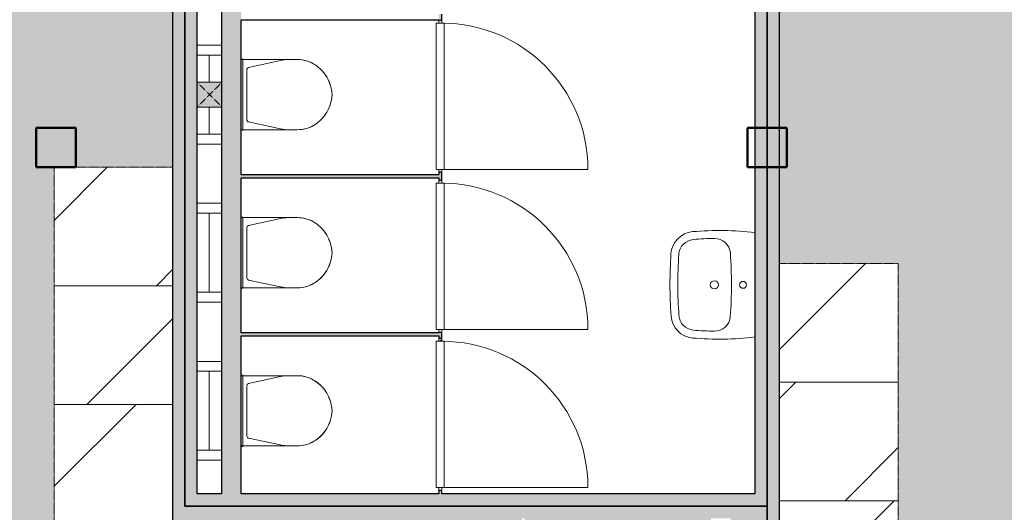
# Model space of a CAD drawing. Header units: millimetres. Extents: x 1000 to 188789, y -4122 to 39732.
# Tile 28 of 86: x 44316 to 49300, y 13904 to 16397. Entities that reach past the tile are written whole.
import ezdxf

# ---------------------------------------------------------------- set-up
doc = ezdxf.new("R2010")
doc.units = ezdxf.units.MM
doc.linetypes.add('THO_hhidden', pattern=[2.5, 1.5, -1])
doc.layers.add('A-AREA-BNDY', color=1, linetype='Continuous', lineweight=50, true_color=0xff0000)
for name, color, linetype, lineweight in [('A-AREA-PATT', 7, 'Continuous', 13), ('A-DOOR', 7, 'Continuous', 13), ('A-GENM', 7, 'Continuous', 13), ('A-WALL-PATT', 7, 'Continuous', 18), ('I-WALL', 7, 'Continuous', 18), ('P-SANR-FIXT', 7, 'Continuous', 13), ('S-COLS-SYMB', 7, 'Continuous', 50)]:
    doc.layers.add(name, color=color, linetype=linetype, lineweight=lineweight)

# ---------------------------------------------------------------- blocks, each defined once
blk = doc.blocks.new('NLRS_01_GM_WPB_dummy placeholder_gen_tho - kast 600x600x2100-V49-00 begane grond _peil_ BC')
at = {"layer": 'A-GENM', "true_color": 0x808080}
h = blk.add_hatch(dxfattribs=at)
h.set_pattern_fill('FP_52', color=8, style=0, pattern_type=2)
h.set_pattern_definition([(225, (48462.14, 14862.5), (424.264, -424.264), [])])
h.paths.add_polyline_path([(-300, 300), (-300, -300), (300, -300), (300, 300), (241.2, 300)])
at = {"layer": 'A-GENM', "linetype": 'THO_hhidden'}
for p, q in [((300, 300), (-300, 300)), ((-300, 300), (-300, -300)), ((300, -300), (300, 300)), ((-300, -300), (300, -300))]:
    blk.add_line(p, q, dxfattribs=at)
blk = doc.blocks.new('NLRS_01_GM_WPB_dummy placeholder_gen_tho - kast 600x600x2100-V50-00 begane grond _peil_ BC')
at = {"layer": 'A-GENM', "true_color": 0x808080}
h = blk.add_hatch(dxfattribs=at)
h.set_pattern_fill('FP_53', color=8, style=0, pattern_type=2)
h.set_pattern_definition([(225, (48462.14, 14262.5), (424.264, -424.264), [])])
h.paths.add_polyline_path([(-300, 300), (-300, -300), (300, -300), (300, 300), (241.2, 300)])
at = {"layer": 'A-GENM', "linetype": 'THO_hhidden'}
for p, q in [((300, 300), (-300, 300)), ((-300, 300), (-300, -300)), ((300, -300), (300, 300)), ((-300, -300), (300, -300))]:
    blk.add_line(p, q, dxfattribs=at)
blk = doc.blocks.new('NLRS_01_GM_WPB_dummy placeholder_gen_tho - kast 600x600x2100-V51-00 begane grond _peil_ BC')
at = {"layer": 'A-GENM', "true_color": 0x808080}
h = blk.add_hatch(dxfattribs=at)
h.set_pattern_fill('FP_54', color=8, style=0, pattern_type=2)
h.set_pattern_definition([(225, (48462.14, 13662.5), (424.264, -424.264), [])])
h.paths.add_polyline_path([(-300, 300), (-300, -300), (300, -300), (300, 300), (241.2, 300)])
at = {"layer": 'A-GENM', "linetype": 'THO_hhidden'}
for p, q in [((300, 300), (-300, 300)), ((-300, 300), (-300, -300)), ((300, -300), (300, 300)), ((-300, -300), (300, -300))]:
    blk.add_line(p, q, dxfattribs=at)
blk = doc.blocks.new('NLRS_01_GM_WPB_dummy placeholder_gen_tho - kast 600x600x2100-V55-00 begane grond _peil_ BC')
at = {"layer": 'A-GENM', "true_color": 0x808080}
h = blk.add_hatch(dxfattribs=at)
h.set_pattern_fill('FP_58', color=8, style=0, pattern_type=2)
h.set_pattern_definition([(45, (-44789.64, -15350), (-424.264, 424.264), [])])
h.paths.add_polyline_path([(-300, -300), (300, -300), (300, 300), (-300, 300)])
at = {"layer": 'A-GENM', "linetype": 'THO_hhidden'}
for p, q in [((300, 300), (-300, 300)), ((-300, 300), (-300, -300)), ((300, -300), (300, 300)), ((-300, -300), (300, -300))]:
    blk.add_line(p, q, dxfattribs=at)
blk = doc.blocks.new('NLRS_01_GM_WPB_dummy placeholder_gen_tho - kast 600x600x2100-V56-00 begane grond _peil_ BC')
at = {"layer": 'A-GENM', "true_color": 0x808080}
h = blk.add_hatch(dxfattribs=at)
h.set_pattern_fill('FP_59', color=8, style=0, pattern_type=2)
h.set_pattern_definition([(45, (-44789.64, -14750), (-424.264, 424.264), [])])
h.paths.add_polyline_path([(-300, -300), (300, -300), (300, 300), (-300, 300)])
at = {"layer": 'A-GENM', "linetype": 'THO_hhidden'}
for p, q in [((300, 300), (-300, 300)), ((-300, 300), (-300, -300)), ((300, -300), (300, 300)), ((-300, -300), (300, -300))]:
    blk.add_line(p, q, dxfattribs=at)
blk = doc.blocks.new('NLRS_01_GM_WPB_dummy placeholder_gen_tho - kast 600x600x2100-V57-00 begane grond _peil_ BC')
at = {"layer": 'A-GENM', "true_color": 0x808080}
h = blk.add_hatch(dxfattribs=at)
h.set_pattern_fill('FP_60', color=8, style=0, pattern_type=2)
h.set_pattern_definition([(45, (-44789.64, -14150), (-424.264, 424.264), [])])
h.paths.add_polyline_path([(-300, -300), (300, -300), (300, 300), (-300, 300), (-300, -38.1)])
at = {"layer": 'A-GENM', "linetype": 'THO_hhidden'}
for p, q in [((300, 300), (-300, 300)), ((-300, 300), (-300, -300)), ((300, -300), (300, 300)), ((-300, -300), (300, -300))]:
    blk.add_line(p, q, dxfattribs=at)
blk = doc.blocks.new('NLRS_74_PF_UN_wandtoilet combinatie compleet hoog _950x2400_ 0l8atrse_gen_bcb - wandtoilet combinatie compleet hoog _950x2400_-1942810-00 begane grond _peil_ BC')
at = {"layer": 'P-SANR-FIXT'}
for p, q in [((-177.5, 507), (-177.5, 463)), ((177.5, 463), (177.5, 507)), ((-177.5, 463), (-177.5, 222.5)), ((177.5, 222.5), (177.5, 463)), ((-173, 420.9), (-138.2, 259.4)), ((138.2, 259.4), (173, 420.9)), ((-128.4, 251.5), (128.4, 251.5)), ((-180, 229.8), (-180, 222.5)), ((-170, 229.8), (-180, 229.8)), ((-170, 229.8), (-180, 229.8)), ((-170, 229.8), (170, 229.8)), ((-84.4, 231), (-114, 231)), ((-84.4, 231), (0.2, 231)), ((2.1, 231), (84.4, 231)), ((114, 231), (84.4, 231)), ((180, 229.8), (170, 229.8)), ((180, 229.8), (170, 229.8)), ((180, 222.5), (180, 229.8)), ((-250, 0), (-250, 122.5)), ((-200, 122.5), (-200, 0)), ((200, 0), (200, 122.5)), ((250, 122.5), (250, 0)), ((-200, 60), (-150, 60)), ((150, 60), (-150, 60)), ((150, 60), (200, 60))]:
    blk.add_line(p, q, dxfattribs=at)
for centre, radius, start, end in [((10, 489.3), 193.4, 92.9785, 148.975), ((11.8, 484.9), 198, 122.1956, 134.5987), ((11.8, 484.9), 198, 108.7159, 115.3077), ((11.8, 484.9), 198, 97.3894, 102.4217), ((0, 576.2), 105.9, 91.9796, 97.3894), ((-10.1, 489.3), 193.4, 31.025, 87.0215), ((0, 576.2), 105.9, 82.6106, 88.0204), ((-11.8, 484.9), 198, 77.5783, 82.6106), ((-11.8, 484.9), 198, 64.6923, 71.2841), ((-11.8, 484.9), 198, 45.4013, 57.8044), ((-12.5, 507.1), 165, 141.2937, 147.1403), ((-0.8, 497.7), 180, 134.5987, 141.2937), ((0.8, 497.7), 180, 38.7063, 45.4013), ((12.5, 507.1), 165, 32.8597, 38.7063), ((-12.5, 507), 165, 150.2114, 179.9961), ((-12.5, 507.1), 165, 151.9876, 161.4852), ((12.4, 507), 165, 0.0039, 29.7886), ((12.5, 507.1), 165, 18.5148, 28.0124), ((-12.5, 507.1), 165, 166.0067, 180), ((12.5, 507.1), 165, 0, 13.9933), ((22.5, 463), 200, 180, 192.1692), ((-22.5, 463), 200, 347.8308, 0), ((-128.4, 261.5), 10, 192.1692, 270), ((-128.4, 261.5), 10, 231.0846, 257.0282), ((128.4, 261.5), 10, 270, 347.8308), ((128.4, 261.5), 10, 308.9154, 334.859)]:
    blk.add_arc(centre, radius, start, end, dxfattribs=at)
blk = doc.blocks.new('NLRS_74_PF_UN_av_dur_bcb - D-Code 550x430 _recht_ kuip afgerond_-1942811-00 begane grond _peil_ BC')
at = {"layer": 'P-SANR-FIXT'}
for centre, radius, start, end in [((-149.6, 304.8), 120, 93.9791, 174.9291), ((1.5, -1867), 2297, 86.0996, 93.9791), ((149.6, 305), 120, 5.0795, 86.0996), ((-149.6, 304.8), 80, 93.9791, 174.9291), ((1.5, -1867), 2257, 86.0996, 93.9791), ((149.6, 305), 80, 5.0795, 86.0996), ((1228.1, 182.5), 1503.1, 174.9291, 186.9738), ((1228.1, 182.5), 1463.1, 174.9291, 179.1036), ((-1228.1, 182.5), 1463.1, 0.8877, 5.0795), ((-1228.1, 182.5), 1503.1, 353.0263, 5.0795), ((-154.8, 204.1), 80, 179.1036, 265.8825), ((0, 205), 21, 0, 180), ((0, 205), 21, 180, 360), ((154.8, 203.9), 80, 274.0393, 0.8877), ((1.5, 2375.5), 2257, 265.8825, 274.0393), ((0, 60), 17.5, 0, 180), ((0, 60), 17.5, 180, 360)]:
    blk.add_arc(centre, radius, start, end, dxfattribs=at)
blk = doc.blocks.new('NLRS_74_PF_UN_wandtoilet combinatie compleet hoog _950x2400_ 0l8atrse_gen_bcb - wandtoilet combinatie compleet hoog _950x2400_-V62-00 begane grond _peil_ BC')
at = {"layer": 'P-SANR-FIXT'}
for p, q in [((-177.5, 507), (-177.5, 463)), ((177.5, 463), (177.5, 507)), ((-177.5, 463), (-177.5, 222.5)), ((177.5, 222.5), (177.5, 463)), ((-173, 420.9), (-138.2, 259.4)), ((138.2, 259.4), (173, 420.9)), ((-128.4, 251.5), (128.4, 251.5)), ((-180, 229.8), (-180, 222.5)), ((-170, 229.8), (-180, 229.8)), ((-170, 229.8), (-180, 229.8)), ((-170, 229.8), (170, 229.8)), ((-84.4, 231), (-114, 231)), ((-84.4, 231), (0.2, 231)), ((2.1, 231), (84.4, 231)), ((114, 231), (84.4, 231)), ((180, 229.8), (170, 229.8)), ((180, 229.8), (170, 229.8)), ((180, 222.5), (180, 229.8)), ((-250, 0), (-250, 122.5)), ((-200, 122.5), (-200, 0)), ((200, 0), (200, 122.5)), ((250, 122.5), (250, 0)), ((-200, 60), (-150, 60)), ((-62.5, 60), (-150, 60)), ((150, 60), (62.5, 60)), ((150, 60), (200, 60))]:
    blk.add_line(p, q, dxfattribs=at)
for centre, radius, start, end in [((10, 489.3), 193.4, 92.9785, 148.975), ((11.8, 484.9), 198, 122.1956, 134.5987), ((11.8, 484.9), 198, 108.7159, 115.3077), ((11.8, 484.9), 198, 97.3894, 102.4217), ((0, 576.2), 105.9, 91.9796, 97.3894), ((-10.1, 489.3), 193.4, 31.025, 87.0215), ((0, 576.2), 105.9, 82.6106, 88.0204), ((-11.8, 484.9), 198, 77.5783, 82.6106), ((-11.8, 484.9), 198, 64.6923, 71.2841), ((-11.8, 484.9), 198, 45.4013, 57.8044), ((-12.5, 507.1), 165, 141.2937, 147.1403), ((-0.8, 497.7), 180, 134.5987, 141.2937), ((0.8, 497.7), 180, 38.7063, 45.4013), ((12.5, 507.1), 165, 32.8597, 38.7063), ((-12.5, 507), 165, 150.2114, 179.9961), ((-12.5, 507.1), 165, 151.9876, 161.4852), ((12.4, 507), 165, 0.0039, 29.7886), ((12.5, 507.1), 165, 18.5148, 28.0124), ((-12.5, 507.1), 165, 166.0067, 180), ((12.5, 507.1), 165, 0, 13.9933), ((22.5, 463), 200, 180, 192.1692), ((-22.5, 463), 200, 347.8308, 0), ((-128.4, 261.5), 10, 192.1692, 270), ((-128.4, 261.5), 10, 231.0846, 257.0282), ((128.4, 261.5), 10, 270, 347.8308), ((128.4, 261.5), 10, 308.9154, 334.859)]:
    blk.add_arc(centre, radius, start, end, dxfattribs=at)
blk = doc.blocks.new('NLRS_32_DO_WB_ontwerp binnendeurkozijn hout 9p2jp60z_gen_bcb - ontwerp binnendeurkozijn hout-V104-00 begane grond _peil_ BC')
at = {"layer": 'A-DOOR'}
for p, q in [((-385, 7.5), (-370, 7.5)), ((-370, -20), (-370, 20)), ((-370, 20), (370, 20)), ((-370, 7.5), (-370, -7.5)), ((370, 20), (370, -20)), ((370, -7.5), (370, 7.5)), ((370, 7.5), (385, 7.5)), ((-370, -7.5), (-385, -7.5)), ((-370, -747.5), (-370, -7.5)), ((370, -20), (-370, -20)), ((385, -7.5), (370, -7.5))]:
    blk.add_line(p, q, dxfattribs=at)
blk.add_arc((-370, -7.5), 740, 270, 0, dxfattribs=at)
blk = doc.blocks.new('NLRS_32_DO_WB_ontwerp binnendeurkozijn hout 9p2jp60z_gen_bcb - ontwerp binnendeurkozijn hout-V105-00 begane grond _peil_ BC')
at = {"layer": 'A-DOOR'}
h = blk.add_hatch(dxfattribs=at)
h.set_pattern_fill('FP_81', color=256, style=0, pattern_type=2)
h.set_pattern_definition([(315, (-16009.37, 46444.64), (90.50967, 90.50967), [])])
h.paths.add_polyline_path([(370, -7.5), (385, -7.5), (385, 7.5), (370, 7.5)])
for p, q in [((-385, 7.5), (-370, 7.5)), ((-370, -20), (-370, 20)), ((-370, 20), (370, 20)), ((-370, 7.5), (-370, -7.5)), ((370, 20), (370, -20)), ((370, -7.5), (370, 7.5)), ((370, 7.5), (385, 7.5)), ((-370, -7.5), (-385, -7.5)), ((-370, -747.5), (-370, -7.5)), ((370, -20), (-370, -20)), ((385, -7.5), (370, -7.5))]:
    blk.add_line(p, q, dxfattribs=at)
blk.add_arc((-370, -7.5), 740, 270, 0, dxfattribs=at)
blk = doc.blocks.new('NLRS_32_DO_WB_ontwerp binnendeurkozijn hout 9p2jp60z_gen_bcb - ontwerp binnendeurkozijn hout-V107-00 begane grond _peil_ BC')
at = {"layer": 'A-DOOR'}
h = blk.add_hatch(dxfattribs=at)
h.set_pattern_fill('FP_82', color=256, style=0, pattern_type=2)
h.set_pattern_definition([(315, (-14399.37, 46444.64), (90.50967, 90.50967), [])])
h.paths.add_polyline_path([(370, -7.5), (385, -7.5), (385, 7.5), (370, 7.5)])
for p, q in [((-385, 7.5), (-370, 7.5)), ((-370, -20), (-370, 20)), ((-370, 20), (370, 20)), ((-370, 7.5), (-370, -7.5)), ((370, 20), (370, -20)), ((370, -7.5), (370, 7.5)), ((370, 7.5), (385, 7.5)), ((-370, -7.5), (-385, -7.5)), ((-370, -747.5), (-370, -7.5)), ((370, -20), (-370, -20)), ((385, -7.5), (370, -7.5))]:
    blk.add_line(p, q, dxfattribs=at)
blk.add_arc((-370, -7.5), 740, 270, 0, dxfattribs=at)
blk = doc.blocks.new('NLRS_33_GM_WPB_vloeropening schacht rechthoek_gen_tho - 125x125-2338696-00 begane grond _peil_ BC')
at = {"layer": 'A-GENM', "linetype": 'THO_hhidden', "true_color": 0xc8fac8}
blk.add_hatch(color=254, dxfattribs=at).paths.add_polyline_path([(125, -125), (125, 0), (0, 0), (0, -125)])
at = {"layer": 'A-GENM'}
for p, q in [((125, 0), (0, 0)), ((0, 0), (0, -125)), ((125, -125), (125, 0)), ((0, -125), (125, -125))]:
    blk.add_line(p, q, dxfattribs=at)
at = {"layer": 'A-GENM', "linetype": 'THO_hhidden'}
for p, q in [((0, 0), (0, -125)), ((125, 0), (0, 0)), ((0, 0), (125, -125)), ((0, -125), (125, 0)), ((125, -125), (125, 0)), ((0, -125), (125, -125))]:
    blk.add_line(p, q, dxfattribs=at)
blk = doc.blocks.new('NLRS_28_SCO_UN_koker_gen_bcb - K200_200_12_5-2417527-00 begane grond _peil_ BC')
at = {"layer": 'S-COLS-SYMB'}
for p, q in [((-100, 100), (100, 100)), ((-100, 100), (-100, -100)), ((100, 100), (100, -100)), ((-100, -100), (100, -100))]:
    blk.add_line(p, q, dxfattribs=at)

msp = doc.modelspace()

# ---------------------------------------------------------------- hatches: boundary and pattern name
at = {"layer": 'A-AREA-PATT', "true_color": 0xfae6e9}
h = msp.add_hatch(color=7, dxfattribs=at)
h.paths.add_polyline_path([(46712.1, 10000), (46712.1, 10600), (48037.1, 10600), (48037.1, 12200), (46857.1, 12200), (46857.1, 12217.5), (46872.1, 12217.5), (46872.1, 12215), (47814.6, 12215), (47814.6, 13000), (46872.1, 13000), (46872.1, 12987.5), (46857.1, 12987.5), (46857.1, 13027.5), (46872.1, 13027.5), (46872.1, 13015), (47814.6, 13015), (47814.6, 13872.5), (46872.1, 13872.5), (46872.1, 13797.5), (46857.1, 13797.5), (46857.1, 13872.5), (45214.6, 13872.5), (45214.6, 11034), (45089.6, 11034), (45089.6, 12050), (44489.6, 12050), (44489.6, 15650), (45089.6, 15650), (45089.6, 18037.5), (38087.1, 18037.5), (38087.1, 14093.7), (38237.1, 14093.7), (38237.1, 15018.7), (38287.1, 15018.7), (38287.1, 13018.7), (38237.1, 13018.7), (38237.1, 13943.7), (38087.1, 13943.7), (38087.1, 11375), (37362.1, 11375), (37362.1, 10000), (46225, 10000)])
h.paths.add_polyline_path([(37237.1, 10000), (37237.1, 11600), (37362.1, 11600), (37362.1, 11500), (37962.1, 11500), (37962.1, 18037.5), (37362.1, 18037.5), (37362.1, 18000), (37237.1, 18000), (37237.1, 18037.5), (37199.6, 18037.5), (37199.6, 18162.5), (39699.6, 18162.5), (39699.6, 18512.5), (42099.6, 18512.5), (42099.6, 18162.5), (44437.1, 18162.5), (44437.1, 18601.7), (44499.6, 18601.7), (44499.6, 19635.8), (44437.1, 19635.8), (44437.1, 20200), (44312.1, 20200), (44312.1, 20325), (44437.1, 20325), (44437.1, 21050), (41687.1, 21050), (41687.1, 24200), (41416.6, 24200), (41416.6, 24325), (42037.1, 24325), (42037.1, 24983), (42162.1, 24983), (42162.1, 24325), (44312.1, 24325), (44312.1, 24450), (44437.1, 24450), (44437.1, 26675), (42162.1, 26673), (42162.1, 26017), (42037.1, 26017), (42037.1, 28162.5), (42237.2, 28162.5), (42237.2, 28062.5), (43271.2, 28062.5), (43271.2, 28162.5), (51637.1, 28162.5), (51637.1, 28564.2), (51699.6, 28564.2), (51699.6, 29598.2), (51637.1, 29598.2), (51637.1, 30037.5), (30162.1, 30037.5), (30162.1, 29646.5), (30099.6, 29646.5), (30099.6, 28612.5), (30162.1, 28612.5), (30162.1, 28162.5), (37362.1, 28162.5), (37362.8, 27962.5), (37487.1, 27962.5), (37487.1, 27837.5), (37362.1, 27837.5), (37362.1, 26800), (39762.1, 26800), (39762.1, 26017), (39637.1, 26017), (39637.1, 26675), (39162.1, 26675), (39162.1, 26075), (37362.1, 26075), (37362.1, 24825), (39162.1, 24825), (39162.1, 24325), (39637.1, 24325), (39637.1, 24983), (39762.1, 24983), (39762.1, 24325), (40382.6, 24325), (40382.6, 24200), (40112.1, 24200), (40112.1, 21050), (37362.1, 21050), (37362.1, 20325), (37487.1, 20325), (37487.1, 20200), (37362.1, 20200), (37362.1, 20037.5), (30162.1, 20037.5), (30162.1, 19637.5), (30099.6, 19637.5), (30099.6, 18603.5), (30162.1, 18603.5), (30162.1, 18162.5), (30199.6, 18162.5), (30199.6, 18037.5), (30109.6, 18037.5), (30109.6, 15037.5), (29509.6, 15037.5), (29509.6, 14754), (29384.6, 14754), (29384.6, 15370), (26562.1, 15370), (26562.1, 13720), (29512.2, 13720), (29512.2, 13595), (26562.1, 13595), (26562.1, 10000), (30549.6, 10000.1), (30549.6, 13595), (30546.2, 13595), (30546.2, 13720), (30674.6, 13720), (30674.6, 10000), (33637.1, 10000.1), (33637.1, 13595), (31708.6, 13595), (31708.6, 13720), (31712.1, 13720), (31712.1, 15168.1), (31837.1, 15168.1), (31837.2, 16262.5), (31837.1, 16262.5), (31837.1, 16202.1), (31712.1, 16202.1), (31712.1, 16612.5), (31837.1, 16612.5), (31837.1, 17812.5), (31712.1, 17812.5), (31712.1, 18037.5), (31599.6, 18037.5), (31599.6, 18162.5), (33762.1, 18162.5), (33762.1, 18200), (35235.6, 18200), (35235.6, 18000), (33762.1, 18000), (33762.1, 15389.6), (34045.1, 15389.6), (34045.1, 15264.6), (33762.1, 15264.6), (33762.1, 10000), (35580.1, 10000)])
h.paths.add_polyline_path([(45136.1, 10162), (45126.1, 10162), (45126.1, 10872), (45136.1, 10872), (45136.1, 10762.3)])
h.paths.add_polyline_path([(48037.1, 12300), (48037.1, 12937.5), (47914.6, 12937.5), (47914.6, 12300)])
h.paths.add_polyline_path([(44728.1, 12765), (44922.6, 12766.7), (44927.8, 12767.4), (44944.6, 12774.4), (44959.6, 12786.2), (44970.3, 12800), (44977.3, 12816.9), (44979.6, 12835), (44977.9, 13090.6), (44967.2, 13114.1), (44958, 13125), (44953.3, 13129.7), (44931.3, 13141.1), (44920.8, 13143.7), (44894.4, 13145), (44654.1, 13143.2), (44630.5, 13132.6), (44619.6, 13123.4), (44614.9, 13118.6), (44606.6, 13105.4), (44601.4, 13090.6), (44599.6, 13075), (44599.6, 12835), (44602, 12816.9), (44609, 12800), (44620.8, 12785), (44638.5, 12772.8), (44651.5, 12767.4), (44669.6, 12765), (44708.6, 12765)])
h.paths.add_polyline_path([(48037.1, 13062.5), (48037.1, 13872.5), (47914.6, 13872.5), (47914.6, 13062.5), (47977.1, 13062.5)])
h.paths.add_polyline_path([(37296.6, 13564), (37237.1, 13564), (37237.1, 16036), (37362.1, 16036), (37362.1, 13564), (37356.6, 13564)])
h.paths.add_polyline_path([(35377.3, 13571.7), (35252.3, 13571.7), (35252.3, 15264.6), (35079.1, 15264.6), (35079.1, 15389.6), (35377.3, 15389.6), (35377.3, 13720)])
h.paths.add_polyline_path([(26608.7, 14409.2), (26608.7, 14409.2), (26764.7, 14417.8)])
h.paths.add_polyline_path([(37037.6, 18074), (36327.6, 18074), (36327.6, 18084), (37037.6, 18084)])
h.paths.add_polyline_path([(35580.1, 18074), (35397.6, 18074), (35397.6, 18084), (36107.6, 18084), (36107.6, 18074), (36096.5, 18074)])
h.paths.add_polyline_path([(34713.9, 18321.5), (34643.2, 18392.2), (34663.9, 18408.1), (34688, 18418.1), (34713.9, 18421.5), (34739.8, 18418.1), (34763.9, 18408.1), (34784.6, 18392.2), (34739.8, 18347.4)])
h.paths.add_polyline_path([(34713.9, 18221.5), (34688, 18224.9), (34663.9, 18234.9), (34643.2, 18250.8), (34713.9, 18321.5), (34784.6, 18250.8), (34763.9, 18234.9), (34739.8, 18224.9)])
h.paths.add_polyline_path([(34262.1, 18271.5), (34175.5, 18321.5), (34262.1, 18371.5), (34262.1, 18321.5)])
h.paths.add_polyline_path([(44014.6, 28284), (43943.9, 28354.7), (43964.6, 28370.6), (43988.8, 28380.6), (44014.6, 28384), (44040.5, 28380.6), (44064.6, 28370.6), (44085.3, 28354.7), (44040.5, 28309.9)])
h.paths.add_polyline_path([(44014.6, 28184), (43988.8, 28187.4), (43964.6, 28197.4), (43943.9, 28213.3), (44014.6, 28284), (44085.3, 28213.3), (44064.6, 28197.4), (44040.5, 28187.4)])
h.paths.add_polyline_path([(43562.8, 28234), (43476.2, 28284), (43562.8, 28334)])
h.paths.add_polyline_path([(33676.6, 30162.5), (34299.6, 30162.5), (34299.6, 30962.5), (34424.6, 30962.5), (34424.6, 30762.5), (37214.6, 30762.5), (37214.6, 30162.5), (37237.1, 30162.5), (37237.1, 30962.5), (37362.1, 30962.5), (37362.1, 30162.5), (44437.1, 30162.5), (44437.1, 30962.5), (44562.1, 30962.5), (44562.1, 30762.5), (47562.1, 30762.5), (47562.1, 30162.5), (48037.1, 30162.5), (48037.1, 30962.5), (48162.1, 30962.5), (48162.1, 30162.5), (51699.6, 30162.5), (51699.6, 33162.5), (52299.6, 33162.5), (52299.6, 33547.4), (52424.6, 33547.4), (52424.6, 32727.5), (52537.1, 32727.5), (52537.1, 32732.5), (52637.1, 32732.5), (52637.1, 32727.5), (53637.1, 32727.5), (53637.1, 32732.5), (53652.1, 32732.5), (53652.1, 32727.5), (55237.1, 32727.5), (55237.1, 35401.2), (52424.6, 35401.2), (52424.6, 34581.4), (52299.6, 34581.4), (52299.6, 36346.1), (52424.6, 36346.1), (52424.6, 35526.2), (55237.1, 35526.2), (55237.1, 38200), (52424.6, 38200), (52424.6, 37380.1), (52299.6, 37380.1), (52299.6, 38200), (44562.1, 38200), (44562.1, 33287.5), (48162.1, 33287.5), (48162.1, 31996.5), (48037.1, 31996.5), (48035.9, 32940), (44562.1, 32940), (44562.1, 31996.5), (44437.1, 31996.5), (44437.1, 34600), (43837.1, 34600), (43837.1, 38200), (37362.1, 38200), (37362.1, 35029.5), (37237.1, 35029.5), (37237.1, 35987.5), (34424.6, 35987.5), (34424.6, 33287.5), (37237.1, 33287.5), (37237.1, 33995.5), (37362.1, 33995.5), (37362.1, 31996.5), (37237.1, 31996.5), (37237.1, 32940), (34424.6, 32940), (34424.6, 31996.5), (34299.6, 31996.5), (34299.6, 32912.5), (33699.6, 32912.5), (33699.6, 35912.5), (34299.6, 35912.5), (34299.6, 36112.5), (37237.1, 36112.5), (37237.1, 38200), (29499.6, 38200), (29499.6, 37380.1), (29374.6, 37380.1), (29374.6, 38200), (26562.1, 38200), (26562.1, 35526.2), (29374.6, 35526.2), (29374.6, 36346.1), (29499.6, 36346.1), (29499.6, 34581.4), (29374.6, 34581.4), (29374.6, 35401.2), (26562.1, 35401.2), (26562.1, 32727.5), (29374.6, 32727.5), (29374.6, 33547.4), (29499.6, 33547.4), (29499.6, 30162.5), (32918.8, 30162.5)])
h.paths.add_polyline_path([(37325.6, 31124.5), (37315.6, 31124.5), (37315.6, 31834.5), (37325.6, 31834.5), (37325.6, 31164.8)])
h.paths.add_polyline_path([(34346.1, 31124.5), (34336.1, 31124.5), (34336.1, 31834.5), (34346.1, 31834.5), (34346.1, 31692.9)])
h.paths.add_polyline_path([(51880.1, 32067.5), (52135.2, 32069.3), (52150, 32074.4), (52169.6, 32089.1), (52177.2, 32098.4), (52182.7, 32107.1), (52187.9, 32121.9), (52189.6, 32137.5), (52189.6, 32377.5), (52187.3, 32395.6), (52180.3, 32412.5), (52162.9, 32431.8), (52154.6, 32438.1), (52132.6, 32445.8), (52119.6, 32447.5), (51879.6, 32447.5), (51861.5, 32445.1), (51844.6, 32438.1), (51829.6, 32426.3), (51817.4, 32408.7), (51812, 32395.6), (51809.6, 32371.7), (51811.4, 32121.9), (51816.6, 32107.1), (51831.3, 32087.5), (51840.5, 32079.9), (51849.3, 32074.4), (51864.1, 32069.3), (51879.6, 32067.5)])
h.paths.add_polyline_path([(46220.1, 33040), (48037.1, 33040), (48037.1, 33162.5), (45648.7, 33162.5), (45648.7, 33040), (46217.3, 33040)])
h.paths.add_polyline_path([(45320.1, 33040), (45523.7, 33040), (45523.7, 33162.5), (44562.1, 33162.5), (44562.1, 33040), (45317.3, 33040)])
h.paths.add_polyline_path([(34440.1, 33040), (36343.7, 33040), (36343.7, 33162.5), (34424.6, 33162.5), (34424.6, 33040)])
h.paths.add_polyline_path([(36468.7, 33040), (37237.1, 33040), (37237.1, 33162.5), (36468.7, 33162.5)])
h.paths.add_polyline_path([(33879.6, 34817.5), (34135.2, 34819.3), (34150, 34824.4), (34169.6, 34839.1), (34177.2, 34848.4), (34182.7, 34857.1), (34187.9, 34871.9), (34189.6, 34887.5), (34189.6, 35127.5), (34187.3, 35145.6), (34180.3, 35162.5), (34162.9, 35181.8), (34154.6, 35188.1), (34132.6, 35195.8), (34119.6, 35197.5), (33879.6, 35197.5), (33861.5, 35195.1), (33844.6, 35188.1), (33829.6, 35176.3), (33817.4, 35158.7), (33812, 35145.6), (33809.6, 35127.5), (33811.4, 34871.9), (33816.6, 34857.1), (33831.3, 34837.5), (33840.5, 34829.9), (33849.3, 34824.4), (33864.1, 34819.3)])
h.paths.add_polyline_path([(44257.1, 37105), (44278.8, 37108.9), (44287.5, 37111.9), (44307.1, 37126.6), (44314.7, 37135.9), (44320.2, 37144.6), (44325.4, 37159.4), (44327.1, 37175), (44327.1, 37415), (44324.8, 37433.1), (44317.8, 37450), (44300.4, 37469.3), (44292.1, 37475.6), (44270.1, 37483.3), (44257.1, 37485), (44017.1, 37485), (43999, 37482.6), (43982.1, 37475.6), (43967.1, 37463.8), (43954.9, 37446.2), (43949.5, 37433.1), (43947.1, 37415), (43948.9, 37159.4), (43954.1, 37144.6), (43968.8, 37125), (43978, 37117.4), (43986.8, 37111.9), (44001.6, 37106.8), (44017.1, 37105), (44229.1, 37105)])
at = {"layer": 'A-AREA-PATT', "true_color": 0xf3fae6}
h = msp.add_hatch(color=7, dxfattribs=at)
h.paths.add_polyline_path([(57691.9, 10000), (58121.4, 10006.7), (58550.9, 10026.5), (59019.6, 10063.6), (59383.1, 10102.1), (59846.8, 10166.6), (60217.3, 10228.4), (60631.2, 10310.3), (61066, 10410.5), (61450.7, 10510.9), (61855.6, 10629.5), (62256.9, 10760.2), (62654, 10902.8), (63046.7, 11057.2), (63434.6, 11223.4), (63688.7, 11341.4), (60509.2, 18037.5), (55362.1, 18037.5), (55362.1, 14093.7), (55512.1, 14093.7), (55512.1, 15018.7), (55562.1, 15018.7), (55562.1, 13018.7), (55512.1, 13018.7), (55512.1, 13943.7), (55362.1, 13943.7), (55362.1, 10000), (57691.8, 10000)])
h.paths.add_polyline_path([(55237.1, 10000), (55237.1, 13943.7), (55087.9, 13943.7), (55087.9, 13018.7), (55037.9, 13018.7), (55037.9, 15018.7), (55087.9, 15018.7), (55087.9, 14093.7), (55237.1, 14093.7), (55237.1, 18037.5), (48162.1, 18037.5), (48162.1, 15162.5), (48762.1, 15162.5), (48762.1, 11562.5), (48162.1, 11562.5), (48162.1, 10000), (51547.5, 10000)])
h.paths.add_polyline_path([(63802.3, 11393.6), (64194.7, 11590.1), (64566.1, 11790.3), (64922.1, 11995.9), (65281, 12217.7), (65633.1, 12450.1), (65924.9, 12653.6), (66255.6, 12898.8), (66579, 13153.5), (66896.6, 13419.1), (67209.1, 13696.5), (67514.9, 13984.8), (67841.6, 14313.5), (68125.1, 14616.3), (68372.7, 14895.2), (68640.8, 15215.8), (68899.3, 15544.1), (69147.9, 15880), (69386.5, 16223.1), (69644, 16621), (69832.6, 16929.7), (70039.7, 17292.6), (70236, 17661.5), (70430.7, 18056.6), (70551.6, 18320.3), (67567.4, 19646.4), (67506.5, 19509.4), (68351.8, 19133.7), (68331.5, 19088), (66503.8, 19900.2), (66524.1, 19945.9), (67369.4, 19570.3), (67430.3, 19707.4), (63714.8, 21358.5), (60623.5, 18088.2), (61553.6, 16129.3), (62095.6, 16386.6), (63639.8, 13134.6), (63097.8, 12877.3), (63800.9, 11396.4)])
h.paths.add_polyline_path([(48582.1, 12277.5), (48600.3, 12279.9), (48617.1, 12286.9), (48632.1, 12298.7), (48644.3, 12316.3), (48649.8, 12329.4), (48652.1, 12353.8), (48650.4, 12603.1), (48645.2, 12617.9), (48630.5, 12637.5), (48618.5, 12646.8), (48612.5, 12650.6), (48597.7, 12655.7), (48582.1, 12657.5), (48326.6, 12655.7), (48305.8, 12646.8), (48292.1, 12635.9), (48284.5, 12626.6), (48279.1, 12617.9), (48273.9, 12603.1), (48272.1, 12587.5), (48272.1, 12347.5), (48274.5, 12329.4), (48281.5, 12312.5), (48298.8, 12293.2), (48307.1, 12286.9), (48329.2, 12279.2), (48342.1, 12277.5), (48553.6, 12277.5)])
h.paths.add_polyline_path([(62442.8, 12566.3), (60898.7, 15818.3), (61440.7, 16075.7), (62984.8, 12823.7), (62601.5, 12641.6)])
h.paths.add_polyline_path([(62263.1, 13282.9), (62281.4, 13283.8), (62298.8, 13289.4), (62525.1, 13398.5), (62534.7, 13406.5), (62543.2, 13415.8), (62551.5, 13432.1), (62555.3, 13450.7), (62554.4, 13468.2), (62548.8, 13485.6), (62437.6, 13715.7), (62421.8, 13729.8), (62412.4, 13735.6), (62397.1, 13740.7), (62383, 13742.4), (62358.7, 13737.7), (62352.6, 13735.6), (62122.4, 13624.4), (62108.3, 13608.7), (62102.6, 13599.2), (62097.5, 13583.9), (62095.8, 13569.8), (62099.6, 13548), (62109, 13525.9), (62212.7, 13311.5), (62217.3, 13305.5), (62229, 13295), (62252, 13285.2), (62262.6, 13283)])
h.paths.add_polyline_path([(62918, 13593.8), (62936.3, 13594.8), (62953.7, 13600.4), (63170.5, 13703.3), (63190.4, 13718.3), (63198.1, 13726.8), (63206.4, 13743.1), (63210.2, 13761.7), (63209.3, 13779.2), (63203.7, 13796.6), (63092.5, 14026.7), (63081.4, 14037.8), (63067.3, 14046.6), (63052, 14051.7), (63037.9, 14053.4), (63016.1, 14049.5), (63007.5, 14046.6), (62777.4, 13935.4), (62766.2, 13924.4), (62757.5, 13910.2), (62752.4, 13894.9), (62750.7, 13880.8), (62754.5, 13859), (62757.5, 13850.4), (62866.2, 13624.7), (62874.6, 13614.4), (62883.9, 13606), (62900.2, 13597.7), (62913.7, 13594.8)])
h.paths.add_polyline_path([(47017.9, 18100), (48001.9, 18100), (48001.9, 18162.5), (60521.7, 18162.5), (63637.2, 21458.5), (63637.2, 24447.8), (63762.2, 24449.6), (63762.2, 24474.2), (64162.2, 24474.2), (64162.2, 21734.2), (66720, 20597.2), (66720.6, 20597.2), (69919, 19175.9), (69756.6, 18810.4), (69756.6, 18810.4), (69919, 19175.9), (70758.9, 18802.7), (70922.1, 19226.1), (71061, 19621.2), (71188.3, 20020.7), (71303.7, 20424.4), (71407.3, 20832.2), (71498.9, 21244.1), (71578.5, 21660.5), (71645.9, 22082.4), (71693.4, 22437.1), (71736.9, 22858.2), (71767.4, 23271.7), (71785.7, 23685.7), (71791.5, 24125), (71785.4, 24523.8), (71767.1, 24935.3), (71736.1, 25352), (71684.2, 25832.6), (71637.3, 26181.8), (71569.5, 26594.2), (71489.5, 27004.3), (71397.4, 27411.9), (71293.2, 27816.6), (71177.1, 28218), (71049.1, 28615.8), (70909.5, 29009.6), (70758.9, 29397.3), (69919, 29024.1), (69756.6, 29389.6), (69756.6, 29389.6), (69919, 29024.1), (66720.1, 27603.8), (66720.1, 27602.5), (63978.6, 26384.2), (63816.2, 26749.8), (63762.2, 26725.8), (63762.2, 26411.8), (63637.2, 26411.8), (63637.2, 26741.8), (60521.7, 30037.5), (55199.6, 30037.5), (55199.6, 30100), (54165.6, 30100), (54165.6, 30037.5), (51762.1, 30037.5), (51762.1, 29598.2), (51699.6, 29598.2), (51699.6, 28564.2), (51762.1, 28564.2), (51762.1, 28162.5), (55362.1, 28162.5), (55362.1, 28000), (55237.1, 28000), (55237.1, 28037.5), (44562.1, 28037.5), (44562.1, 24200), (42162.1, 24200), (42162.1, 21525), (44562.1, 21525), (44562.1, 20162.5), (55237.1, 20162.5), (55237.1, 20200), (55362.1, 20200), (55362.1, 20037.5), (51399.6, 20037.5), (51399.6, 19637.5), (48399.6, 19637.5), (48399.6, 20037.5), (44562.1, 20037.5), (44562.1, 19635.8), (44499.6, 19635.8), (44499.6, 18601.7), (44562.1, 18601.7), (44562.1, 18162.5), (46967.9, 18162.5), (46967.9, 18100), (47015.4, 18100)])
h.paths.add_polyline_path([(63816.2, 21450.2), (63826.8, 21474.2), (63762.2, 21474.2), (63816.2, 21450.3)])
h.paths.add_polyline_path([(67190.4, 21637.5), (66647.1, 21637.5), (66647.8, 22970.5), (66772.8, 22970.5), (66772.8, 22162.5), (68772.4, 22162.5), (68772.4, 22037.5), (70357.1, 22037.5), (70357.1, 21637.5), (67261.3, 21637.5)])
h.paths.add_polyline_path([(55331.6, 21700), (55254.6, 21700), (55254.6, 22620), (55344.6, 22620), (55344.6, 21700)])
h.paths.add_polyline_path([(55331.6, 23000), (55254.6, 23000), (55254.6, 23920), (55344.6, 23920), (55344.6, 23000)])
h.paths.add_polyline_path([(68344.7, 24000), (66772.8, 24000), (66772.8, 24004.5), (66647.8, 24004.5), (66647.1, 24525), (70357.1, 24525), (70357.1, 24125), (68772.4, 24125), (68772.4, 24015.2), (68768.4, 24015.2), (68768.4, 24045), (68662.8, 24045), (68670.8, 24000), (68662.8, 24000)])
h.paths.add_polyline_path([(55331.6, 24300), (55254.6, 24300), (55254.6, 25220), (55344.6, 25220), (55344.6, 24300)])
h.paths.add_polyline_path([(63725.7, 24609.8), (63715.7, 24609.8), (63715.7, 25319.8), (63725.7, 25319.8), (63725.7, 24665.1)])
h.paths.add_polyline_path([(63725.7, 25539.8), (63715.7, 25539.8), (63715.7, 26249.8), (63725.7, 26249.8), (63725.7, 25700.9)])
h.paths.add_polyline_path([(55299.6, 25600), (55254.6, 25600), (55254.6, 26520), (55344.6, 26520), (55344.6, 25600), (55331.6, 25600)])
h.paths.add_polyline_path([(63714.9, 26841.5), (66818, 28220.5), (66757.1, 28357.6), (65911.8, 27982), (65891.5, 28027.7), (67719.1, 28839.8), (67739.5, 28794.2), (66894.2, 28418.5), (66955.1, 28281.4), (70551.6, 29879.7), (70421.3, 30163.9), (70199.8, 30606.5), (70004.1, 30969.7), (69792.1, 31336.5), (69572.7, 31691.4), (69346.1, 32034.9), (69109.7, 32371.7), (68863.5, 32701.3), (68607.8, 33023.7), (68342.8, 33338.5), (68065.2, 33649.1), (67785.9, 33944.1), (67494.5, 34234.5), (67179.6, 34529.7), (66886.8, 34789.1), (66536.2, 35080.4), (66247.7, 35307.4), (65852.6, 35597.3), (65568.8, 35794.6), (65194.7, 36037.6), (64853.6, 36245.6), (64499.2, 36447.9), (64130.3, 36644.2), (63801.3, 36804.4), (62632.8, 34343.5), (63174.8, 34086.1), (61630.6, 30834.1), (61088.6, 31091.5), (60623.5, 30111.8), (63637.2, 26923.8)])
h.paths.add_polyline_path([(55344.6, 26900), (55254.6, 26900), (55254.6, 27770), (55344.6, 27770)])
h.paths.add_polyline_path([(53359.6, 29816), (53333.8, 29819.4), (53309.6, 29829.4), (53288.9, 29845.3), (53359.6, 29916), (53430.3, 29845.3), (53409.6, 29829.4), (53385.5, 29819.4)])
h.paths.add_polyline_path([(52907.8, 29866), (52821.2, 29916), (52907.8, 29966), (52907.8, 29916)])
h.paths.add_polyline_path([(53359.6, 29916), (53288.9, 29986.7), (53309.6, 30002.6), (53333.8, 30012.6), (53359.6, 30016), (53385.5, 30012.6), (53409.6, 30002.6), (53430.3, 29986.7), (53378.4, 29934.8)])
h.paths.add_polyline_path([(54327.6, 30074), (54327.6, 30084), (55037.6, 30084), (55037.6, 30074), (54874, 30074)])
h.paths.add_polyline_path([(58200.6, 30162.5), (60509.8, 30163.9), (60975.7, 31145.1), (60433.7, 31402.5), (61977.9, 34654.5), (62519.9, 34397.1), (63689.3, 36859.9), (63305, 37033.5), (62924.2, 37192.3), (62538.9, 37339.8), (62149.5, 37476), (61736.7, 37606.4), (61359.5, 37714), (60959.6, 37815.5), (60556.9, 37905.3), (60151.7, 37983.3), (59744.4, 38049.4), (59335.4, 38103.5), (58865.9, 38150.1), (58512.9, 38175.9), (58098.9, 38194), (57535.3, 38200), (55362.1, 38200), (55362.1, 33056.2), (55512.1, 33056.2), (55512.1, 33981.2), (55562.1, 33981.2), (55562.1, 31981.2), (55512.1, 31981.2), (55512.1, 32906.2), (55362.1, 32906.2), (55362.1, 30162.5), (57940.2, 30162.5)])
h.paths.add_polyline_path([(62572.9, 33167.4), (62588.5, 33169.3), (62603.3, 33174.5), (62622.2, 33188.7), (62630.3, 33198.5), (62635.8, 33207.4), (62741.5, 33432.8), (62744.5, 33445.2), (62744.3, 33464.2), (62738.7, 33483), (62728.2, 33499.4), (62720.6, 33507.7), (62691.4, 33524.2), (62480.1, 33623.2), (62469.5, 33626.1), (62448.8, 33626), (62427.3, 33619.1), (62413.5, 33609.9), (62401.2, 33596.1), (62391.4, 33578.6), (62287.4, 33355.6), (62285.7, 33340), (62287.6, 33324.4), (62292.8, 33309.7), (62306.9, 33290.8), (62316.8, 33282.7), (62334.3, 33273.1), (62557.3, 33169.1)])
h.paths.add_polyline_path([(61918, 33478.4), (61933.6, 33480.2), (61956.9, 33490.9), (61962.8, 33495.2), (61972.6, 33505.1), (61984.9, 33527), (62086.7, 33744), (62089.5, 33754.4), (62089.4, 33775.1), (62082.5, 33796.6), (62078.2, 33805), (62059.5, 33822.7), (62035.8, 33835.5), (61825.2, 33934.2), (61816.4, 33937), (61793.8, 33937), (61775, 33931.4), (61764, 33925.8), (61747.7, 33909.3), (61740.5, 33898.2), (61632.5, 33666.6), (61630.8, 33651), (61632.7, 33635.4), (61643.4, 33612.1), (61647.6, 33606.2), (61657.5, 33596.4), (61679.4, 33584), (61902.4, 33480.1), (61906.8, 33479.6)])
at = {"layer": 'A-WALL-PATT', "true_color": 0xc0c0c0}
for points in [[(45089.6, 11034), (45214.6, 11034), (45214.6, 18037.5), (45089.6, 18037.5), (45089.6, 11767.8)], [(48162.1, 10000), (48162.1, 18037.5), (48037.1, 18037.5), (48037.1, 10000)], [(47914.6, 13872.5), (48037.1, 13872.5), (48037.1, 13997.5), (45214.6, 13997.5), (45214.6, 13872.5), (47888.3, 13872.5)]]:
    msp.add_hatch(color=9, dxfattribs=at).paths.add_polyline_path(points)
at = {"layer": 'A-WALL-PATT'}
for points in [[(45437.1, 13997.5), (45437.1, 18037.5), (45337.1, 18037.5), (45337.1, 13997.5)], [(46437.1, 15596.9), (46437.1, 15611.9), (45437.1, 15611.9), (45437.1, 15596.9), (46225, 15596.9)], [(46437.1, 14796.9), (46437.1, 14811.9), (45437.1, 14811.9), (45437.1, 14796.9), (46225, 14796.9)]]:
    msp.add_hatch(color=256, dxfattribs=at).paths.add_polyline_path(points)
h = msp.add_hatch(color=256, dxfattribs=at)
h.paths.add_polyline_path([(46452.1, 13997.5), (46452.1, 14014.4), (46437.1, 14014.4), (46437.1, 13997.5)])
h.paths.add_polyline_path([(46452.1, 14784.4), (46452.1, 14814.4), (46437.1, 14814.4), (46437.1, 14784.4)])
h.paths.add_polyline_path([(46452.1, 15584.4), (46452.1, 15624.4), (46437.1, 15624.4), (46437.1, 15584.4)])
h.paths.add_polyline_path([(46452.1, 16394.4), (46452.1, 16424.4), (46437.1, 16424.4), (46437.1, 16394.4)])
h.paths.add_polyline_path([(46437.1, 17194.4), (46452.1, 17194.4), (46452.1, 17224.4), (46437.1, 17224.4), (46437.1, 17196.9)])
h.paths.add_polyline_path([(46452.1, 17994.4), (46452.1, 18037.5), (46437.1, 18037.5), (46437.1, 17994.4)])

# ---------------------------------------------------------------- linework, layer by layer
at = {"layer": 'A-AREA-BNDY', "lineweight": 35}
for p, q in [((45152.1, 18100), (45152.1, 13935)), ((48099.6, 18100), (48099.6, 10000)), ((45152.1, 13935), (48099.6, 13935))]:
    msp.add_line(p, q, dxfattribs=at)
at = {"layer": 'I-WALL', "lineweight": 25}
for p, q in [((45089.6, 18037.5), (45089.6, 11034)), ((45214.6, 13997.5), (45214.6, 18037.5)), ((45337.1, 18037.5), (45337.1, 13997.5)), ((48037.1, 18037.5), (48037.1, 13997.5)), ((48162.1, 10000), (48162.1, 18037.5)), ((46452.1, 16394.4), (46452.1, 16424.4)), ((45437.1, 15611.9), (45437.1, 16396.9)), ((45437.1, 16396.9), (46437.1, 16396.9)), ((46437.1, 16396.9), (46437.1, 16394.4)), ((46437.1, 16394.4), (46452.1, 16394.4)), ((46437.1, 15611.9), (45437.1, 15611.9)), ((46452.1, 15624.4), (46437.1, 15624.4)), ((46437.1, 15624.4), (46437.1, 15611.9)), ((46452.1, 15584.4), (46452.1, 15624.4)), ((45437.1, 14811.9), (45437.1, 15596.9)), ((45437.1, 15596.9), (46437.1, 15596.9)), ((46437.1, 15596.9), (46437.1, 15584.4)), ((46437.1, 15584.4), (46452.1, 15584.4)), ((46437.1, 14811.9), (45437.1, 14811.9)), ((46452.1, 14814.4), (46437.1, 14814.4)), ((46437.1, 14814.4), (46437.1, 14811.9)), ((46452.1, 14784.4), (46452.1, 14814.4)), ((45437.1, 13997.5), (45437.1, 14796.9)), ((45437.1, 14796.9), (46437.1, 14796.9)), ((46437.1, 14796.9), (46437.1, 14784.4)), ((46437.1, 14784.4), (46452.1, 14784.4)), ((46452.1, 14014.4), (46437.1, 14014.4)), ((46437.1, 14014.4), (46437.1, 13997.5)), ((46452.1, 13997.5), (46452.1, 14014.4)), ((45337.1, 13997.5), (45214.6, 13997.5)), ((46437.1, 13997.5), (45437.1, 13997.5)), ((48037.1, 13997.5), (46452.1, 13997.5))]:
    msp.add_line(p, q, dxfattribs=at)

# ---------------------------------------------------------------- block references
at = {"layer": 'A-DOOR', "rotation": 89.9999999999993}
for name, p in [('NLRS_32_DO_WB_ontwerp binnendeurkozijn hout 9p2jp60z_gen_bcb - ontwerp binnendeurkozijn hout-V105-00 begane grond _peil_ BC', (46444.6, 16009.4)), ('NLRS_32_DO_WB_ontwerp binnendeurkozijn hout 9p2jp60z_gen_bcb - ontwerp binnendeurkozijn hout-V104-00 begane grond _peil_ BC', (46444.6, 15199.4)), ('NLRS_32_DO_WB_ontwerp binnendeurkozijn hout 9p2jp60z_gen_bcb - ontwerp binnendeurkozijn hout-V107-00 begane grond _peil_ BC', (46444.6, 14399.4))]:
    msp.add_blockref(name, p, dxfattribs=at)
at = {"layer": 'A-GENM', "linetype": 'THO_hhidden'}
for name, p, rotation in [('NLRS_33_GM_WPB_vloeropening schacht rechthoek_gen_tho - 125x125-2338696-00 begane grond _peil_ BC', (45214.6, 15955), 89.9999999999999), ('NLRS_01_GM_WPB_dummy placeholder_gen_tho - kast 600x600x2100-V49-00 begane grond _peil_ BC', (48462.1, 14862.5), 180), ('NLRS_01_GM_WPB_dummy placeholder_gen_tho - kast 600x600x2100-V50-00 begane grond _peil_ BC', (48462.1, 14262.5), 180), ('NLRS_01_GM_WPB_dummy placeholder_gen_tho - kast 600x600x2100-V51-00 begane grond _peil_ BC', (48462.1, 13662.5), 180)]:
    msp.add_blockref(name, p, dxfattribs=dict(at, rotation=rotation))
for name, p in [('NLRS_01_GM_WPB_dummy placeholder_gen_tho - kast 600x600x2100-V55-00 begane grond _peil_ BC', (44789.6, 15350)), ('NLRS_01_GM_WPB_dummy placeholder_gen_tho - kast 600x600x2100-V56-00 begane grond _peil_ BC', (44789.6, 14750)), ('NLRS_01_GM_WPB_dummy placeholder_gen_tho - kast 600x600x2100-V57-00 begane grond _peil_ BC', (44789.6, 14150))]:
    msp.add_blockref(name, p, dxfattribs=at)
at = {"layer": 'P-SANR-FIXT'}
for name, p, rotation in [('NLRS_74_PF_UN_wandtoilet combinatie compleet hoog _950x2400_ 0l8atrse_gen_bcb - wandtoilet combinatie compleet hoog _950x2400_-V62-00 begane grond _peil_ BC', (45214.6, 16017.5), 270.000000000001), ('NLRS_74_PF_UN_wandtoilet combinatie compleet hoog _950x2400_ 0l8atrse_gen_bcb - wandtoilet combinatie compleet hoog _950x2400_-1942810-00 begane grond _peil_ BC', (45214.6, 15217.5), 270.000000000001), ('NLRS_74_PF_UN_av_dur_bcb - D-Code 550x430 _recht_ kuip afgerond_-1942811-00 begane grond _peil_ BC', (48037.1, 15055), 90.00000000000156), ('NLRS_74_PF_UN_wandtoilet combinatie compleet hoog _950x2400_ 0l8atrse_gen_bcb - wandtoilet combinatie compleet hoog _950x2400_-1942810-00 begane grond _peil_ BC', (45214.6, 14417.5), 270.000000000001)]:
    msp.add_blockref(name, p, dxfattribs=dict(at, rotation=rotation))
at = {"layer": 'S-COLS-SYMB', "rotation": 180}
for p in [(44499.6, 15750), (48099.6, 15750)]:
    msp.add_blockref('NLRS_28_SCO_UN_koker_gen_bcb - K200_200_12_5-2417527-00 begane grond _peil_ BC', p, dxfattribs=at)

doc.saveas('drawing.dxf')
